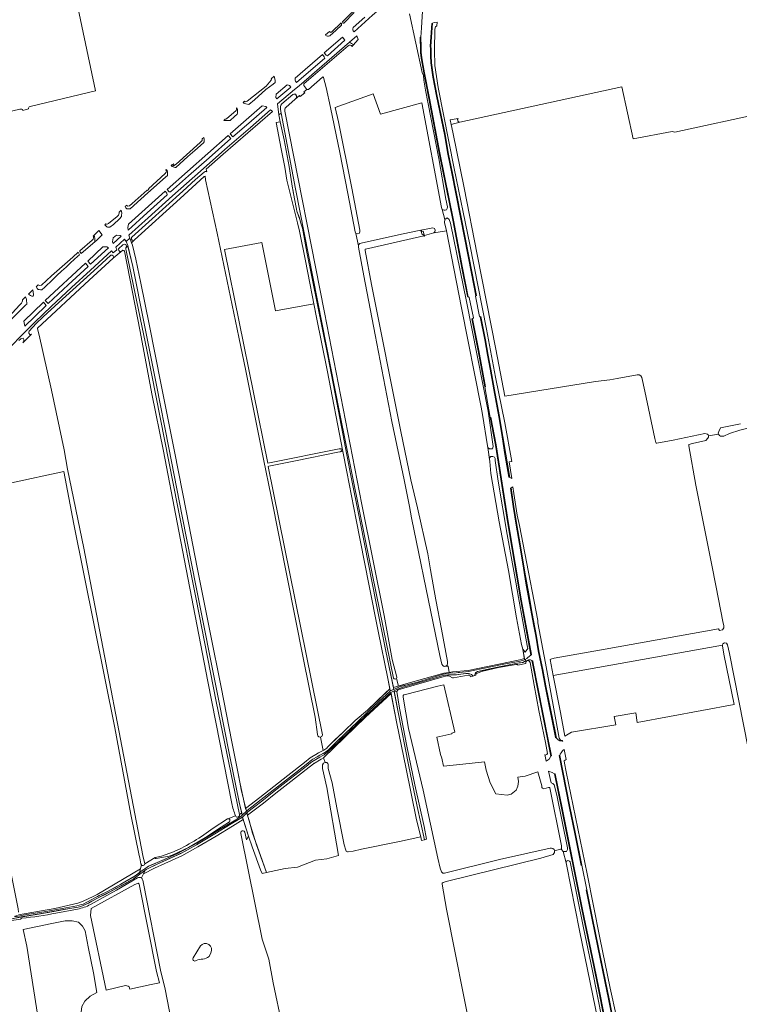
# Model space of a CAD drawing. Header units: metres. Extents: x 209813 to 223847, y 571801 to 587119.
# Tile 204 of 256: x 218096 to 218519, y 575267 to 575846. Entities that reach past the tile are written whole.
import ezdxf

# ---------------------------------------------------------------- set-up
doc = ezdxf.new("R2010")
doc.units = ezdxf.units.M
for name, color, linetype, lineweight in [('B-RO-GR-BEPLANTING_CULTUUR_HEESTERS-GV', 8, 'Continuous', 0), ('B-RO-GR-BOUWLAND-GV', 8, 'Continuous', 0), ('B-RO-GR-FRUITTEELT-GV', 8, 'Continuous', 0), ('B-RO-GR-GRAS-GV', 8, 'Continuous', 0), ('B-RO-GR-GROENVOORZIENING-GV', 8, 'Continuous', 0), ('B-RO-KW-KUNSTWERK_STUW-GV', 8, 'Continuous', 0), ('B-RO-OG-WEG-GV', 8, 'Continuous', 0), ('B-RO-VH-ONVERHARD-GV', 8, 'Continuous', 0), ('B-RO-VH-VERHARDING_GRASBETONSTEEN-GV', 8, 'Continuous', 0), ('B-RO-VH-VERHARDING_HALFVERHARDING-GV', 8, 'Continuous', 0), ('B-RO-VH-VERHARDING_PUIN-GV', 8, 'Continuous', 0), ('B-RO-VH-VERHARDING_STRAATBAKSTEEN-GV', 8, 'Continuous', 0)]:
    doc.layers.add(name, color=color, linetype=linetype, lineweight=lineweight)

msp = doc.modelspace()

# ---------------------------------------------------------------- linework, layer by layer
at = {"layer": 'B-RO-GR-BEPLANTING_CULTUUR_HEESTERS-GV', "flags": 128}
for points in [[(218297.229, 575855.291), (218285.937, 575844.408), (218286.15, 575843.971), (218285.973, 575843.884), (218286.24, 575843.61), (218286.72, 575843.5), (218292.96, 575849.79)], [(218299.072, 575847.101), (218292.223, 575840.998), (218292.076, 575840.313), (218292.044, 575839.674), (218292.326, 575838.955), (218292.788, 575838.401), (218303.637, 575848.237), (218307.426, 575851.354)]]:
    msp.add_lwpolyline(points, dxfattribs=at)
at = {"layer": 'B-RO-GR-BOUWLAND-GV', "flags": 128}
for points in [[(218157.026, 575710.146), (218151.288, 575705.531), (218137.281, 575692.544), (218106.854, 575664.387), (218106.874, 575663.932), (218107.91, 575660.222), (218115.122, 575627.79), (218122.501, 575592.825), (218124.496, 575581.48), (218134.075, 575535), (218168.81, 575354.306), (218169.828, 575349.492), (218175.96, 575353.119), (218179.638, 575353.92), (218186.775, 575356.537)], [(218221.029, 575384.938), (218206.861, 575456.72), (218188.936, 575550.111), (218180.782, 575592.058), (218174.103, 575625.748), (218167.156, 575662.333), (218157.891, 575709.621)], [(218210.08, 575370.391), (218218.449, 575375.891)]]:
    msp.add_lwpolyline(points, dxfattribs=at)
at = {"layer": 'B-RO-GR-BOUWLAND-GV'}
for points in [[(218157.891, 575709.621, 0.3460889), (218157.026, 575710.146)], [(218223.203, 575377.767, -0.0456223), (218221.029, 575384.938)], [(218218.449, 575375.891, -0.0626814), (218218.686, 575375.985)], [(218186.775, 575356.537, 0.0512445), (218210.08, 575370.391)]]:
    msp.add_lwpolyline(points, format="xyb", dxfattribs=at)
at = {"layer": 'B-RO-GR-FRUITTEELT-GV', "flags": 128}
msp.add_lwpolyline([(218241.46, 575344.435), (218252.271, 575346.698), (218259.547, 575347.492), (218270.131, 575351.593), (218276.745, 575352.387), (218283.579, 575354.339), (218276.861, 575394.376), (218274.304, 575405.483), (218274.184, 575407.595), (218274.781, 575408.566), (218275.754, 575409.089), (218274.789, 575411.725), (218269.45, 575408.593), (218268.898, 575408.251), (218267.242, 575406.916), (218266.464, 575406.353), (218253.944, 575396.498), (218246.847, 575390.991), (218239.554, 575385.188), (218230.176, 575378.03), (218231.94, 575372.09), (218235.48, 575360.7), (218239.66, 575349.22)], close=True, dxfattribs=at)
for points in [[(218228.562, 575368.131), (218229.616, 575363.569), (218230.897, 575365.704), (218227.706, 575375.507), (218221.464, 575371.699), (218211.893, 575365.77), (218201.038, 575359.41), (218191.711, 575354.218), (218181.603, 575349.627), (218175.574, 575346.925), (218169.069, 575343.625), (218167.845, 575341.174)], [(218269.853, 575148.232), (218269.537, 575150.528), (218261.324, 575194.839), (218257.126, 575219.107), (218252.736, 575244.984), (218250.487, 575254.509), (218245.35, 575279.623), (218242.838, 575293.39), (218238.752, 575305.274), (218226.357, 575367.312)], [(218168.755, 575339.886), (218169.149, 575338), (218179.163, 575286.934), (218181.75, 575275.924), (218186.606, 575251.604), (218194.507, 575210.898), (218199.141, 575183.363), (218199.824, 575179.791), (218202.538, 575166.528), (218203.414, 575161.566), (218208.59, 575137.087), (218208.901, 575134.919)], [(218198.233, 575294.155), (218202.505, 575301.242)], [(218208.673, 575297.177), (218207.597, 575295.048)]]:
    msp.add_lwpolyline(points, dxfattribs=at)
at = {"layer": 'B-RO-GR-FRUITTEELT-GV'}
for points in [[(218226.357, 575367.312, -1.021591), (218228.562, 575368.131)], [(218167.845, 575341.174, -0.1825333), (218168.755, 575339.886)], [(218202.505, 575301.242, -0.9274989), (218208.673, 575297.177)], [(218200.103, 575292.725, -0.884638), (218198.233, 575294.155)], [(218203.944, 575293.507, 0.0361778), (218200.103, 575292.725)], [(218207.597, 575295.048, -0.1315586), (218203.944, 575293.507)]]:
    msp.add_lwpolyline(points, format="xyb", dxfattribs=at)
at = {"layer": 'B-RO-GR-GRAS-GV', "flags": 128}
for points in [[(218098.233, 575792.13), (218101.572, 575793.116), (218101.59, 575793.598), (218101.671, 575793.922), (218101.996, 575794.297), (218102.592, 575794.515), (218140.996, 575803.761), (218106.691, 575966.173)], [(218346.77, 575465.746), (218345.763, 575465.519), (218344.971, 575466.023), (218344.453, 575466.886), (218343.15, 575471.962), (218339.231, 575490.91), (218326.655, 575552.791), (218325.475, 575559.553), (218322.264, 575575.132), (218315.038, 575609.517), (218305.28, 575660.301), (218298.487, 575694.971), (218295.412, 575711.829), (218295.334, 575712.785), (218293.942, 575719.876), (218293.491, 575720.828), (218289.23, 575743.394), (218284.539, 575767.613), (218279.004, 575793.918), (218276.392, 575805.673), (218274.857, 575811.64), (218274.557, 575811.952), (218274.189, 575811.842), (218265.953, 575804.539), (218264.98, 575804.486), (218263.371, 575803.159), (218263.832, 575802.545), (218261.188, 575800.411), (218260.727, 575800.979), (218258.285, 575798.903), (218252.745, 575793.993)], [(218295.334, 575712.785), (218295.717, 575713.387), (218296.227, 575713.964), (218297.698, 575714.408), (218302.221, 575715.398), (218319, 575719.161), (218329.203, 575721.289), (218338.131, 575723.08), (218339.053, 575723.184), (218340.13, 575722.835), (218340.511, 575721.861), (218340.314, 575721.007), (218339.589, 575720.233), (218347.045, 575721.537), (218346.006, 575726.416), (218346.098, 575728.154), (218344.666, 575733.981), (218344.233, 575735.188), (218332.677, 575796.711), (218308.41, 575789.995), (218303.987, 575801.971), (218281.744, 575794.076), (218283.661, 575785.484), (218291.424, 575746.512), (218296.159, 575721.838), (218296.269, 575721.018), (218296.083, 575720.096), (218295.045, 575719.681), (218293.942, 575719.876)], [(218533.496, 575790.862), (218481.296, 575779.468), (218479.788, 575779.865), (218456.769, 575775.579), (218450.076, 575806.116), (218354.965, 575785.282)], [(218083.136, 575789.831), (218096.542, 575793.059), (218097.314, 575793.081), (218097.672, 575792.956), (218097.966, 575792.755), (218098.233, 575792.13)], [(218252.215, 575791.892), (218275.366, 575673.504), (218297.326, 575560.659), (218310.472, 575495.497), (218315.186, 575469.643), (218317.889, 575459.236)], [(218353.972, 575787.524), (218349.253, 575786.705), (218349.815, 575784.079), (218354.965, 575785.282)], [(218349.815, 575784.079), (218350.795, 575779.493), (218357.521, 575746.777), (218365.17, 575707.515), (218376.111, 575651.901), (218381.334, 575624.242), (218434.603, 575632.95), (218443.17, 575633.923), (218447.363, 575634.655), (218459.159, 575636.931), (218460.323, 575636.949), (218461.386, 575636.301), (218461.861, 575635.372), (218463.674, 575627.183), (218469.58, 575599.456), (218470.19, 575597.076), (218470.372, 575596.671), (218470.73, 575596.695), (218480.384, 575598.527), (218498.919, 575602.346), (218500.439, 575601.992), (218500.902, 575601.529), (218501.067, 575600.934), (218506.987, 575602.025), (218506.822, 575602.555), (218507.119, 575603.481), (218508.085, 575605.703), (218519.872, 575608.084)], [(218273.089, 575423.977), (218272.888, 575423.872), (218272.097, 575424.205), (218271.554, 575424.748), (218271.373, 575425.442), (218270.034, 575435.608), (218262.958, 575470.581), (218244.192, 575565.449), (218239.576, 575587.228), (218229.174, 575639.199), (218225.12, 575658.977), (218212.383, 575720.195), (218205.452, 575751.496), (218205.341, 575753.664), (218204.843, 575753.364), (218190.668, 575740.598), (218163.895, 575716.227), (218162.091, 575714.538), (218162.64, 575713.05), (218164.55, 575704.83), (218167.6, 575690.77), (218172.41, 575666.68), (218179.51, 575630.93), (218187.29, 575591.87), (218194.28, 575555.94), (218200.73, 575523.6), (218208.27, 575485.52), (218214.72, 575453.39), (218221.03, 575421.16), (218223.67, 575407.49), (218225.84, 575396.45), (218229.094, 575382.076), (218237.37, 575388.385), (218253.951, 575401.358), (218263.742, 575409.111), (218267.117, 575411.834), (218267.92, 575412.369), (218270.444, 575413.712), (218271.919, 575414.681), (218274.277, 575415.846), (218274.647, 575416.06)], [(218339.589, 575720.233), (218334.175, 575718.738), (218334.257, 575718.426), (218333.848, 575718.318), (218333.767, 575718.626), (218331.264, 575717.935), (218299.633, 575710.821), (218299.259, 575710.678), (218299.255, 575709.996), (218303.094, 575689.875), (218320.318, 575603.604), (218326.186, 575575.254), (218330.128, 575558.689), (218336.18, 575531.673), (218337.648, 575522.22), (218340.831, 575504.558), (218344.135, 575487.349), (218347.672, 575468.418), (218347.726, 575467.307), (218347.428, 575466.34), (218346.77, 575465.746), (218348.14, 575465.67), (218348.67, 575461.97), (218350.653, 575462.301), (218359.783, 575463.167), (218390.11, 575469.285), (218392.852, 575470.092), (218392.011, 575475.674), (218391.271, 575478.347), (218388.332, 575494.069), (218383.555, 575521.963), (218378.138, 575550.448), (218373.168, 575578.815), (218372.565, 575585.905), (218371.497, 575594.074), (218371.216, 575595.056), (218368.332, 575613.489), (218367.435, 575617.865), (218355.844, 575676.279), (218347.045, 575721.537)], [(218565.02, 575616.85), (218565.175, 575615.535), (218563.822, 575614.998), (218540.186, 575609.439), (218525.019, 575605.789), (218519.374, 575604.34), (218513.405, 575602.352), (218510.075, 575600.775), (218508.145, 575600.802), (218507.45, 575601.232), (218506.987, 575602.025)], [(218501.067, 575600.934), (218501.001, 575600.306), (218500.703, 575599.677), (218499.386, 575598.262), (218491.714, 575596.519), (218489.581, 575595.863), (218489.458, 575595.22), (218493.619, 575572.065), (218502.76, 575526.059), (218505.629, 575512.029), (218509.556, 575491.823), (218509.988, 575489.391), (218510.019, 575488.221), (218509.362, 575487.094), (218507.416, 575486.579), (218506.934, 575487.604), (218440.274, 575475.695), (218410.406, 575470.263), (218408.496, 575469.847), (218407.996, 575469.633), (218409.826, 575460.17)], [(218284.69, 575591.62), (218283.233, 575591.432), (218258.397, 575586.349), (218242.653, 575583.285), (218242.366, 575583.096), (218274.28, 575425.246), (218273.866, 575424.381), (218273.089, 575423.977), (218274.647, 575416.06), (218275.146, 575416.347), (218276.773, 575417.522), (218277.175, 575417.977), (218281.494, 575422.326), (218286.535, 575427.106), (218293.52, 575433.791), (218300.809, 575439.749), (218311.225, 575449.991), (218313.649, 575452.208), (218313.863, 575452.471), (218312.7, 575458.45), (218307.02, 575486.16), (218301.54, 575513.88), (218294.13, 575551.62), (218288.55, 575579.94), (218286.23, 575591.86)], [(218095.644, 575319.572), (218117.044, 575323.252), (218130.446, 575326.446), (218133.665, 575327.6), (218139.611, 575330.264), (218141.837, 575331.461), (218167.367, 575346.598), (218167.891, 575348.84), (218167.641, 575349.414), (218166.962, 575352.935), (218166.499, 575354.426), (218161.593, 575378.406), (218152.349, 575429.32), (218128.271, 575549.128), (218122.33, 575579.995), (218091.513, 575573.494), (218053.413, 575569.393), (218049.709, 575565.292), (218047.524, 575563.867), (218059.347, 575503.35), (218082.842, 575385.518), (218095.428, 575322.988), (218095.69, 575321.006)], [(218409.826, 575460.17), (218509.294, 575478.067), (218509.425, 575478.802), (218510.469, 575479.301), (218511.577, 575479.216), (218512.28, 575478.292), (218513.477, 575473.033), (218532.623, 575375.743), (218570.239, 575191.644), (218582.383, 575132.398), (218596.138, 575063.095), (218605.67, 575011.891), (218635.992, 574855.345), (218636.857, 574850.421), (218637.013, 574850.265), (218637.659, 574850.265), (218654.109, 574852.538), (218681.01, 574856.546), (218707.731, 574860.136), (218709.091, 574860.227), (218710.515, 574859.633), (218710.865, 574859.102)], [(218409.826, 575460.17), (218414.04, 575438.377), (218416.614, 575424.461), (218420.578, 575426.935), (218446.526, 575431.178), (218445.721, 575436.102), (218458.279, 575438.155), (218459.209, 575432.467), (218516.131, 575443.164), (218510.088, 575472.716), (218509.227, 575477.69), (218509.294, 575478.067)], [(218317.812, 575458.501), (218318.879, 575453.911), (218323.322, 575455.231), (218345.594, 575461.458), (218348.67, 575461.97)], [(218410.553, 575357.191), (218410.648, 575356.956), (218410.501, 575356.21), (218409.821, 575354.948), (218402.531, 575352.853), (218346.961, 575339.161), (218345.087, 575338.564), (218344.612, 575338.174), (218344.52, 575337.496), (218347.052, 575322.898), (218362.121, 575246.793), (218377.845, 575166.326), (218378.979, 575158.468)], [(218378.979, 575158.468), (218379.947, 575157.627), (218382.807, 575158.003), (218447.556, 575169.96), (218451.952, 575171.489), (218452.961, 575172.417), (218453.03, 575173.103), (218452.674, 575175.489), (218445.088, 575212.351), (218436.269, 575256.742), (218425.168, 575310.291), (218417.55, 575349.039), (218417.371, 575350.173), (218415.703, 575356.792), (218414.758, 575357.926), (218414.716, 575358.158)], [(218165.654, 575337.985), (218163.923, 575337.328), (218138.393, 575323.211), (218137.967, 575319.164), (218147.195, 575275.258), (218158.516, 575277.927), (218160.106, 575277.593), (218160.768, 575277.13), (218161.052, 575275.912), (218173.621, 575278.578)], [(218173.621, 575278.578), (218178.457, 575279.518), (218176.713, 575286.169), (218166.622, 575337.515)]]:
    msp.add_lwpolyline(points, dxfattribs=at)
at = {"layer": 'B-RO-GR-GRAS-GV'}
for points in [[(218252.745, 575793.993, 0.2506924), (218252.231, 575791.824)], [(218354.965, 575785.282, -0.6525466), (218353.972, 575787.524)], [(218317.889, 575459.236, -0.1972521), (218317.812, 575458.501)], [(218166.622, 575337.515, 0.4248772), (218165.683, 575337.997)]]:
    msp.add_lwpolyline(points, format="xyb", dxfattribs=at)
at = {"layer": 'B-RO-GR-GRAS-GV', "flags": 128}
for points in [[(218269.239, 575678.61), (218246.749, 575674.477), (218238.643, 575714.625), (218216.645, 575710.571), (218216.847, 575709.639), (218242.191, 575584.971), (218243.132, 575585.12), (218283.993, 575593.434), (218284.948, 575593.383), (218285.308, 575593.106), (218285.358, 575592.495), (218285.198, 575591.999), (218284.69, 575591.62), (218286.23, 575591.86), (218276.92, 575639.71), (218270.84, 575670.59)], [(218350.261, 575425.925), (218350.19, 575426.376), (218351.96, 575426.895), (218345.626, 575454.775), (218342.056, 575453.93), (218323.005, 575449.077), (218321.978, 575448.764), (218321.6, 575448.386), (218321.677, 575447.357), (218324.895, 575429.074), (218333.466, 575392.775), (218341.955, 575352.883), (218343.367, 575346.963), (218344.102, 575344.806), (218345.035, 575343.947), (218345.948, 575343.984), (218378.333, 575351.948), (218408.125, 575358.65), (218408.9, 575358.697), (218409.654, 575358.536), (218410.298, 575357.827), (218410.553, 575357.191), (218414.17, 575358.17), (218414.43, 575358.12), (218414.716, 575358.158), (218414.589, 575358.858), (218414.723, 575360.077), (218407.862, 575394.214), (218407.619, 575394.288), (218407.139, 575394.297), (218404.398, 575393.498), (218403.615, 575393.887), (218403.209, 575394.436), (218403.082, 575395.247), (218400.846, 575403.55), (218393.426, 575400.928), (218388.974, 575400.405), (218389.398, 575397.884), (218389.1, 575395.052), (218388.14, 575392.757), (218385.071, 575390.357), (218382.669, 575389.86), (218376.187, 575390.654), (218372.747, 575397.004), (218370.376, 575404.533), (218369.391, 575409.465), (218356.699, 575407.985), (218345.374, 575406.794), (218344.332, 575411.567), (218343.603, 575413.676), (218341.441, 575423.935)], [(218275.754, 575409.089), (218276.836, 575409.089), (218277.322, 575408.394), (218277.51, 575407.924), (218277.588, 575405.543), (218280.038, 575397.179), (218282.675, 575382.45), (218287.083, 575360.698), (218287.941, 575357.443), (218288.24, 575356.944), (218288.544, 575356.671), (218288.997, 575356.541), (218289.442, 575356.529), (218292.218, 575356.904), (218297.257, 575358.023), (218319.571, 575362.632), (218331.952, 575365.295), (218329.47, 575375.41), (218323.17, 575406.23), (218318.03, 575432.03), (218314.608, 575449.538), (218299.595, 575435.706), (218274.95, 575411.81), (218274.789, 575411.725)], [(218141.308, 575212.98), (218138.995, 575222.019), (218133.514, 575256.628), (218132.47, 575262.366), (218132.861, 575265.626), (218134.557, 575268.756), (218137.817, 575271.625), (218141.729, 575273.842), (218139.773, 575285.448), (218136.513, 575300.706), (218134.818, 575310.095), (218133.332, 575312.761), (218130.951, 575315.275), (218127.224, 575315.927), (218123.162, 575315.996), (218115.208, 575314.481), (218098.407, 575310.909), (218100.583, 575301.186), (218107.266, 575258.605), (218120.021, 575207.12), (218135.295, 575210.894), (218138.001, 575211.412), (218138.16, 575211.094), (218139.536, 575211.094)]]:
    msp.add_lwpolyline(points, close=True, dxfattribs=at)
at = {"layer": 'B-RO-GR-GROENVOORZIENING-GV', "flags": 128}
for points in [[(218348.732, 575461.534), (218350.71, 575461.65), (218351.73, 575461.62), (218354.05, 575461.87), (218354.73, 575461.87), (218360.01, 575462.6), (218367.49, 575464.1), (218380.71, 575466.83), (218390.35, 575468.65), (218392.39, 575469.12), (218392.97, 575469.31), (218392.852, 575470.092), (218390.11, 575469.285), (218359.783, 575463.167), (218350.653, 575462.301), (218348.67, 575461.97)], [(218394.547, 575468.835), (218394.508, 575469.035), (218393.35, 575468.5), (218393.01, 575468.31), (218391.96, 575467.89), (218391.49, 575467.75), (218390.55, 575467.61), (218389.73, 575467.57), (218377.12, 575465.12), (218366.54, 575462.8), (218365.29, 575462.47), (218364.77, 575462.22), (218364.3, 575461.86), (218364.17, 575461.68), (218363.92, 575461.1), (218363.83, 575460.82), (218363.8, 575460.47), (218363.824, 575460.19), (218364.325, 575460.449), (218364.524, 575461.127), (218365.06, 575461.484), (218368.501, 575462.666), (218377.616, 575464.899), (218386.817, 575466.44), (218387.891, 575466.713), (218388.966, 575466.713), (218389.006, 575466.154), (218393.737, 575467.265), (218393.688, 575467.492), (218393.812, 575468.232), (218394.329, 575468.772)], [(218274.953, 575414.507), (218275.14, 575414.6), (218275.95, 575415.08), (218277.81, 575416.43), (218278.26, 575416.94), (218282.55, 575421.26), (218287.57, 575426.02), (218294.56, 575432.71), (218301.5, 575439.42), (218312.13, 575449.24), (218313.72, 575450.62), (218314.126, 575451.118), (218313.863, 575452.471), (218313.649, 575452.208), (218307.219, 575445.952), (218300.809, 575439.749), (218293.52, 575433.791), (218286.535, 575427.106), (218278.979, 575419.721), (218277.175, 575417.977), (218276.773, 575417.522), (218275.146, 575416.347), (218274.277, 575415.846), (218271.919, 575414.681), (218270.444, 575413.712), (218267.92, 575412.369), (218267.117, 575411.834), (218263.742, 575409.111), (218253.951, 575401.358), (218237.37, 575388.385), (218229.094, 575382.076), (218229.4, 575380.96), (218229.53, 575380.67), (218229.77, 575380.67), (218230, 575380.88), (218238.29, 575387.2), (218254.88, 575400.18), (218264.68, 575407.94), (218268, 575410.62), (218268.69, 575411.08), (218271.21, 575412.42), (218272.67, 575413.38)], [(218314.49, 575450.14), (218304.55, 575441.24), (218295.12, 575432.23), (218289.69, 575427.05), (218284.01, 575421.52), (218277.48, 575415.36), (218276.34, 575414.51), (218276.1, 575414.3), (218275.2, 575413.62), (218274.08, 575413.05), (218268.68, 575409.88), (218268.05, 575409.49), (218266.32, 575408.1), (218265.56, 575407.55), (218253.02, 575397.68), (218245.92, 575392.17), (218238.63, 575386.37), (218230.48, 575380.11), (218230.07, 575379.68), (218230, 575379.48), (218229.99, 575379), (218230.05, 575378.42), (218230.176, 575378.03), (218239.554, 575385.188), (218246.847, 575390.991), (218253.944, 575396.498), (218266.464, 575406.353), (218267.242, 575406.916), (218268.898, 575408.251), (218273.569, 575410.972), (218274.95, 575411.81), (218299.595, 575435.706), (218314.608, 575449.538)], [(218318.067, 575451.059), (218316.474, 575450.488), (218318.75, 575438.63), (218324.76, 575407.59), (218329.86, 575383.1), (218334.263, 575363.66), (218335.431, 575363.92), (218334.017, 575371.489), (218328.578, 575395.918), (218323.884, 575418.683), (218319.489, 575441.008), (218317.893, 575450.773)], [(218227.24, 575376.99), (218220.7, 575372.99), (218211.11, 575367.05), (218200.29, 575360.71), (218191.04, 575355.56), (218181, 575351), (218174.91, 575348.27), (218170.76, 575346.11), (218170.099, 575345.687), (218169.069, 575343.625), (218175.574, 575346.925), (218181.603, 575349.627), (218191.711, 575354.218), (218201.038, 575359.41), (218211.893, 575365.77), (218221.464, 575371.699), (218227.706, 575375.507)]]:
    msp.add_lwpolyline(points, close=True, dxfattribs=at)
for points in [[(218166.842, 575344.355), (218167.71, 575345.15), (218169.24, 575346.17), (218169.83, 575346.62), (218171.29, 575347.58), (218172.1, 575348.02), (218182.14, 575352.44), (218186.99, 575354.66), (218188.69, 575355.35), (218196.17, 575359.31), (218205.43, 575364.61), (218212.82, 575369.02), (218223.3, 575375.39), (218226.31, 575377.37), (218227.09, 575378.17), (218226.798, 575379.441), (218225.501, 575378.476)], [(218219.577, 575374.251), (218214.748, 575370.966), (218205.592, 575365.056), (218195.538, 575359.103), (218186.013, 575354.605), (218184.255, 575354.084), (218176.522, 575352.574), (218176.069, 575352.601), (218175.999, 575352.767), (218175.96, 575353.119), (218169.828, 575349.492), (218169.658, 575348.954), (218168.891, 575348.525), (218168.118, 575348.512), (218167.891, 575348.84), (218166.842, 575344.355)], [(218223.203, 575377.767), (218218.686, 575375.985)], [(218170.099, 575345.687), (218169.09, 575345.04), (218166.17, 575342.77), (218162.98, 575340.55), (218158.88, 575338.19), (218152.25, 575334.59), (218146.89, 575331.68), (218142.82, 575329.66), (218138.78, 575327.46), (218136.86, 575326.31), (218133.26, 575324.81), (218132.37, 575324.5), (218130.82, 575324.07), (218124.71, 575322.99), (218116.45, 575321.53), (218106.23, 575319.78), (218092.56, 575317.4), (218091.92, 575317.25), (218091.17, 575316.81), (218091.02, 575316.57), (218091.06, 575316.35), (218091.23, 575316.23), (218091.594, 575316.137), (218097.098, 575316.986)], [(218095.164, 575319.114), (218093.45, 575318.819), (218093.531, 575318.391), (218100.36, 575319.68), (218110.7, 575321.35), (218121.29, 575323.19), (218129.9, 575324.88), (218132.74, 575325.51), (218133.62, 575325.84), (218136.28, 575327.14), (218140.86, 575329.73), (218142.01, 575330.22), (218143.15, 575330.87), (218148.01, 575333.27), (218155.84, 575337.46), (218164.22, 575342.44), (218166.842, 575344.355)], [(218167.367, 575346.598), (218141.837, 575331.461), (218139.611, 575330.264), (218133.665, 575327.6), (218130.446, 575326.446), (218117.044, 575323.252), (218095.644, 575319.572)], [(218167.845, 575341.174), (218169.069, 575343.625)], [(218137.98, 575325.559), (218153.277, 575334.058), (218165.564, 575341.306)], [(218117.64, 575320.58), (218130.274, 575322.916)]]:
    msp.add_lwpolyline(points, dxfattribs=at)
at = {"layer": 'B-RO-GR-GROENVOORZIENING-GV'}
for points in [[(218225.501, 575378.476, -0.8803979), (218223.328, 575377.491)], [(218165.564, 575341.306, -0.275284), (218167.845, 575341.174)], [(218097.664, 575317.56, 0.0287435), (218117.64, 575320.58)], [(218130.274, 575322.916, 0.0759622), (218137.98, 575325.559)], [(218097.098, 575316.986, -0.4315486), (218097.664, 575317.56)]]:
    msp.add_lwpolyline(points, format="xyb", dxfattribs=at)
msp.add_arc((218218.931, 575375.015), 1.001, 310.197813, 104.095814, dxfattribs=at)
at = {"layer": 'B-RO-KW-KUNSTWERK_STUW-GV', "flags": 128}
msp.add_lwpolyline([(218332.757, 575719.332), (218332.815, 575719.109), (218333.587, 575719.311), (218333.848, 575718.318), (218334.257, 575718.426), (218333.496, 575721.333), (218332.712, 575721.127), (218332.528, 575721.827), (218332.13, 575721.723)], close=True, dxfattribs=at)
at = {"layer": 'B-RO-OG-WEG-GV', "flags": 128}
for points in [[(218392.011, 575475.674), (218392.97, 575469.31), (218394.348, 575470.205), (218394.968, 575470.789), (218396.741, 575472.187), (218390.756, 575504), (218383.145, 575549.346), (218375.856, 575595.613), (218372.856, 575611.869), (218369.716, 575629.779), (218365.797, 575651.035), (218362.101, 575669.746), (218362.493, 575669.824), (218362.911, 575670.421), (218360.503, 575682.299), (218359.476, 575683.03), (218356.217, 575699.624), (218350.788, 575727.732), (218342.737, 575767.223), (218336.703, 575799.331), (218333.726, 575814.313), (218332.751, 575819.77), (218332.269, 575823.063), (218331.928, 575826.38), (218331.759, 575829.711), (218331.674, 575835.246), (218332.074, 575835.253), (218332.459, 575840.736), (218333.224, 575853.854)], [(218325.292, 575849.019), (218332.743, 575814.558), (218333.61, 575812.842), (218333.749, 575809.982), (218334.795, 575804.084), (218342.564, 575763.934), (218346.684, 575740.183), (218347.64, 575735.638), (218347.597, 575734.615), (218347.062, 575733.787), (218346.253, 575733.594), (218345.722, 575733.594), (218344.666, 575733.981), (218346.098, 575728.154), (218347.544, 575729.074), (218348.765, 575728.097), (218349.398, 575725.97), (218358.815, 575679.891), (218371.542, 575615.535), (218374.48, 575594.748), (218374.112, 575593.349), (218372.388, 575593.349), (218371.497, 575594.074), (218372.404, 575587.171), (218372.448, 575587.783), (218372.659, 575588.196), (218373.175, 575588.811), (218374.416, 575588.861), (218375.242, 575588.448), (218375.626, 575587.624), (218375.683, 575586.536), (218377.574, 575574.417), (218382.696, 575542.987), (218387.828, 575515.066), (218389.405, 575505.935), (218394.613, 575477.846), (218394.863, 575476.097), (218393.309, 575473.943), (218392.011, 575475.674)], [(218291.792, 575829.912), (218292.339, 575830.546), (218292.025, 575831.121), (218291.381, 575831.68), (218290.163, 575832.351), (218260.648, 575806.783), (218257.862, 575804.512), (218247.907, 575796.047), (218248.545, 575789.749), (218250.044, 575790.679), (218249.625, 575792.883), (218249.56, 575793.563), (218249.681, 575794.461), (218249.874, 575795.348), (218250.339, 575796.094), (218256.788, 575801.702), (218257.509, 575801.869), (218258.326, 575801.746), (218259.043, 575800.851), (218259.043, 575800.198), (218258.878, 575799.455), (218260.727, 575800.979), (218261.188, 575800.411), (218263.832, 575802.545), (218263.371, 575803.159), (218264.98, 575804.486), (218263.22, 575806.924), (218263.392, 575807.86), (218289.376, 575830.319)], [(218248.545, 575789.749), (218249.47, 575785.644), (218251.768, 575774.893), (218254.71, 575759.292), (218256.69, 575746.59), (218256.75, 575745.86), (218257.9, 575740.27), (218258.97, 575734.23), (218259.26, 575733.14), (218261.14, 575727.63), (218261.36, 575726.68), (218262.49, 575723), (218265.12, 575708.91), (218277.36, 575648), (218283.73, 575615.56), (218290.33, 575580.7), (218296.68, 575549.41), (218305.76, 575502.61), (218311.53, 575474.52), (218316.054, 575453.071)], [(218316.064, 575458.576), (218299.568, 575539.343), (218284.324, 575614.998), (218258.507, 575746.163), (218250.044, 575790.679)], [(218159.904, 575712.565), (218159.85, 575712.79), (218158.835, 575715.318), (218157.965, 575716.594), (218152.813, 575711.876), (218153.469, 575710.293), (218151.316, 575708.618), (218150.363, 575709.695), (218138.033, 575698.438), (218126.836, 575688.183), (218114.924, 575676.953), (218105.365, 575667.857), (218097.774, 575660.395), (218091.059, 575653.371)], [(218095.857, 575657.11), (218096.89, 575657.894), (218097.122, 575658.099), (218097.513, 575658.267), (218098.342, 575658.402), (218098.813, 575657.676), (218098.892, 575657.325), (218098.901, 575656.905), (218098.859, 575656.633), (218098.605, 575656.189), (218098.208, 575655.724), (218103.24, 575660.696), (218102.349, 575660.665), (218101.834, 575661.332), (218101.834, 575661.939), (218102.002, 575662.477), (218106.141, 575667.122), (218110.081, 575670.878), (218119.449, 575679.406), (218142.065, 575699.919), (218149.973, 575707.277), (218150.786, 575707.277), (218151.273, 575706.752), (218151.552, 575706.113), (218151.288, 575705.531), (218156.042, 575709.391), (218155.165, 575709.391), (218154.658, 575709.898), (218154.419, 575710.889), (218156.93, 575713.359), (218157.694, 575713.635), (218158.718, 575713.498), (218159.042, 575712.573), (218158.782, 575711.575)], [(218158.948, 575709.984), (218171.318, 575650.607), (218189.307, 575559.154), (218200.124, 575504.972), (218211.764, 575444.961), (218225.501, 575378.476), (218226.798, 575379.441), (218225.34, 575385.8), (218219.92, 575412.6), (218213.07, 575447.22), (218199.98, 575511.99), (218191.79, 575553.82), (218184.02, 575594.03), (218176.77, 575630.88), (218169.58, 575666.95), (218162.82, 575700.51), (218159.904, 575712.565), (218158.782, 575711.575)], [(218318.879, 575453.911), (218317.812, 575458.501)], [(218446.923, 575259.551), (218443.306, 575276.499), (218437.256, 575305.991), (218429.77, 575343.705), (218417.421, 575403.582), (218416.434, 575408.594), (218416.308, 575410.041), (218417.404, 575410.771), (218416.294, 575416.657), (218415.861, 575416.448), (218415.202, 575415.891), (218414.431, 575414.744), (218413.954, 575413.891), (218413.8, 575413.251), (218419.642, 575383.189), (218422.932, 575367.21), (218426.712, 575348.648), (218429.542, 575334.208), (218432.892, 575317.54), (218436.422, 575300.311), (218440.602, 575280.47), (218442.632, 575270.088), (218444.233, 575262.107)], [(218439.388, 575260.592), (218436.468, 575275.521), (218433.448, 575289.919), (218426.708, 575322.64), (218414.798, 575381.311), (218410.598, 575402.293), (218409.244, 575403.18), (218407.071, 575403.891), (218408.645, 575397.016), (218409.683, 575396.733), (218410.459, 575395.885), (218411.872, 575389.761), (218418.201, 575358.949), (218418.199, 575357.879), (218417.661, 575356.781), (218415.703, 575356.792), (218417.371, 575350.173), (218417.49, 575350.769), (218417.973, 575351.169), (218418.425, 575351.365), (218419.011, 575351.319), (218419.426, 575351.085), (218419.812, 575350.578), (218427.582, 575311.823), (218432.966, 575286.535), (218444.421, 575228.081)]]:
    msp.add_lwpolyline(points, dxfattribs=at)
for points in [[(218285.3, 575843.555), (218285.179, 575843.676), (218279.722, 575838.416), (218279.108, 575838.093), (218278.35, 575838.574), (218276.057, 575836.719), (218276.14, 575836.385), (218276.605, 575836.083), (218277.21, 575835.967), (218277.838, 575835.99), (218278.666, 575836.136), (218282.29, 575839.35), (218285.469, 575842.328), (218285.53, 575843.26)], [(218384.252, 575576.452), (218385.465, 575575.906), (218384.011, 575585.647), (218385.443, 575585.846), (218381.426, 575608.723), (218375.882, 575635.488), (218370.603, 575663.789), (218360.774, 575713.484), (218351.681, 575758.155), (218342.183, 575805.766), (218340.321, 575818.579), (218340.025, 575827.761), (218340.196, 575839.95), (218340.704, 575841.346), (218341.445, 575841.916), (218341.648, 575844.08), (218339.916, 575844.004), (218338.935, 575843.595), (218337.891, 575829.954), (218338.027, 575828.496), (218338.116, 575824.323), (218338.39, 575820.19), (218338.884, 575816.075), (218339.543, 575811.967), (218341.697, 575800.633), (218346.253, 575778.226), (218348.363, 575766.594), (218350.552, 575755.297), (218352.742, 575744.378), (218355.852, 575728.477), (218362.182, 575696.578), (218364.798, 575683.565), (218364.163, 575683.029), (218366.463, 575671.161), (218366.82, 575671), (218367.212, 575671.079), (218369.943, 575657.484), (218371.543, 575648.503), (218373.153, 575640.244), (218375.353, 575628.062), (218378.294, 575612.32), (218380.285, 575600.564), (218381.885, 575590.192)], [(218275.336, 575826.055), (218276.521, 575824.664), (218277.19, 575824.434), (218287.481, 575833.581), (218285.965, 575835.38)], [(218258.2, 575811.15), (218258.176, 575810.103), (218258.325, 575809.461), (218259.016, 575808.671), (218275.556, 575823.003), (218275.295, 575823.809), (218274.228, 575825.057)], [(218245.958, 575812.372), (218244.172, 575810.928), (218244.252, 575810.587), (218244.095, 575809.982), (218241.123, 575806.602), (218230.061, 575797.632), (218228.811, 575797.232), (218228.385, 575797.658), (218227.574, 575796.965), (218228.092, 575796.587), (218228.703, 575796.281), (218229.314, 575796.082), (218231.038, 575795.822), (218234.32, 575798.5), (218241.08, 575804.47), (218245.25, 575807.67), (218246.426, 575808.701), (218246.474, 575809.856)], [(218253.593, 575807.228), (218247.141, 575801.838), (218246.949, 575799.883), (218247.402, 575799.009), (218255.618, 575805.998), (218254.943, 575806.826), (218254.246, 575807.116)], [(218238.909, 575794.945), (218220.113, 575778.498), (218221.627, 575776.688), (218231.055, 575784.866), (218241.542, 575794.078), (218240.903, 575794.564)], [(218162.091, 575714.538), (218163.272, 575715.644), (218162.41, 575716.036), (218162.141, 575716.689), (218162.071, 575717.086), (218162.125, 575717.522), (218162.347, 575717.81), (218192.184, 575744.734), (218199.738, 575751.638), (218204.796, 575756.001), (218205.374, 575756.384), (218206.117, 575756.364), (218206.284, 575756.172), (218205.962, 575757.648), (218215.94, 575766.643), (218244.861, 575791.684), (218244.586, 575792.112), (218243.742, 575792.585), (218231.94, 575782.313), (218216.974, 575769.322), (218202.509, 575756.655), (218186.153, 575742.122), (218171.761, 575729.083), (218160.584, 575718.985)], [(218224.13, 575789.988), (218224.295, 575790.628), (218224.361, 575791.506), (218224.361, 575792.317), (218224.282, 575793.074), (218223.927, 575793.842), (218223.706, 575793.653), (218223.784, 575792.926), (218223.493, 575792.278), (218217.783, 575787.281), (218217.098, 575787.085), (218216.352, 575786.398), (218220.078, 575786.398), (218222.58, 575788.65)], [(218182.924, 575745.879), (218184.24, 575744.488), (218184.926, 575744.329), (218195.481, 575753.78), (218207.609, 575764.486), (218220.45, 575775.691), (218218.881, 575777.496)], [(218204.42, 575773.18), (218204.696, 575773.876), (218204.836, 575774.667), (218204.813, 575775.527), (218204.627, 575776.132), (218204.481, 575776.381), (218203.488, 575775.507), (218203.675, 575775.359), (218203.54, 575774.52), (218202.307, 575773.381), (218188.281, 575760.61), (218186.794, 575759.768), (218186.308, 575760.037), (218186.889, 575760.782), (218185.83, 575760.24), (218185.367, 575759.858), (218185.954, 575759.318), (218186.512, 575759.085), (218187.721, 575758.76), (218188.122, 575758.703), (218195.22, 575765.12), (218199.25, 575768.77)], [(218182.52, 575757.513), (218182.287, 575757.321), (218182.607, 575756.681), (218182.491, 575756.071), (218181.905, 575755.263), (218172.099, 575746.223), (218172.327, 575745.978), (218171.538, 575745.24), (218171.305, 575745.489), (218162.416, 575737.616), (218160.878, 575736.259), (218159.983, 575735.911), (218159.368, 575736.39), (218159.269, 575736.587), (218158.388, 575735.797), (218158.791, 575735.054), (218159.373, 575734.496), (218160.094, 575734.357), (218161.364, 575734.357), (218167.63, 575740.02), (218171.74, 575743.76), (218181.95, 575753.04), (218183.115, 575754.1), (218183.187, 575754.527), (218183.213, 575755.338), (218183.174, 575756.175), (218182.948, 575756.866)], [(218160.067, 575721.932), (218171.183, 575732.019), (218183.034, 575742.621), (218182.875, 575743.587), (218181.866, 575744.906), (218160.385, 575725.497), (218159.827, 575723.496)], [(218156.048, 575733.697), (218154.769, 575732.55), (218154.807, 575731.916), (218154.401, 575730.768), (218153.681, 575729.93), (218148.529, 575725.718), (218147.812, 575725.375), (218147.369, 575725.375), (218146.978, 575725.596), (218146.406, 575725.112), (218147.52, 575723.845), (218147.959, 575723.739), (218148.69, 575723.686), (218149.418, 575723.686), (218151.42, 575725.28), (218154.95, 575728.58), (218156.275, 575729.845), (218156.234, 575730.704), (218156.303, 575731.844), (218156.21, 575732.914)], [(218140.487, 575715.016), (218140.523, 575716.974), (218140.298, 575718.223), (218139.838, 575718.843), (218139.528, 575718.583), (218139.752, 575717.976), (218139.715, 575717.423), (218139.548, 575716.676), (218138.921, 575715.969), (218131.659, 575709.74), (218131.737, 575709.371), (218132.42, 575708.206)], [(218151.37, 575714.08), (218156.082, 575718.366), (218155.409, 575718.81), (218153.152, 575719.036), (218151.218, 575717.307), (218150.964, 575714.975)], [(218106.112, 575688.68), (218106.158, 575688.529), (218106.677, 575687.572), (218107.221, 575687.12), (218107.833, 575686.934), (218108.533, 575686.862), (218109.439, 575686.862), (218111.2, 575688.45), (218115.59, 575692.65), (218118.19, 575695.17), (218120.96, 575697.72), (218123.65, 575700.15), (218126.27, 575702.62), (218130.59, 575706.54), (218131.561, 575707.391), (218130.714, 575708.868), (218127.619, 575706.013), (218115.105, 575695.126), (218109.122, 575689.583), (218108.037, 575689.378), (218107.179, 575689.688)], [(218148.513, 575711.444), (218147.537, 575712.061), (218145.313, 575712.035), (218136.352, 575703.701), (218138.069, 575701.864)], [(218135.01, 575702.484), (218111.433, 575680.513), (218113.097, 575678.785), (218124.929, 575689.815), (218136.635, 575700.508)], [(218101.551, 575684.373), (218102.667, 575683.563), (218103.481, 575683.098), (218103.993, 575683.052), (218104.372, 575683.176), (218104.471, 575683.495), (218104.486, 575684.134), (218104.099, 575686.779)], [(218063.721, 575640.774), (218064.593, 575640.101), (218065.007, 575639.945), (218065.327, 575639.914), (218065.56, 575639.92), (218071.92, 575647.56), (218076.21, 575652.82), (218079.19, 575656.22), (218082.51, 575659.92), (218089.49, 575667.37), (218092.97, 575670.97), (218099.99, 575678.05), (218100.54, 575678.495), (218100.412, 575681.167), (218100.273, 575681.656), (218099.743, 575682.626), (218098.068, 575680.868), (218098.096, 575680.448), (218097.817, 575679.759), (218097.344, 575678.905), (218096.302, 575677.735), (218085.676, 575666.298), (218081.299, 575661.549), (218064.759, 575640.898)], [(218099.427, 575665.561), (218105.259, 575671.223), (218111.975, 575677.687), (218110.342, 575679.52), (218098.82, 575668.468)], [(218385.139, 575570.477), (218386.666, 575559.499), (218388.385, 575548.666), (218390.324, 575537.52), (218392.204, 575527.007), (218394.204, 575514.569), (218396.294, 575502.739), (218398.603, 575490.243), (218399.913, 575483.363), (218401.463, 575474.765), (218403.682, 575463.668), (218405.572, 575454.018), (218411.092, 575426.478), (218411.746, 575423.333), (218412.808, 575422.348), (218413.634, 575421.822), (218415.099, 575421.521), (218415.374, 575421.533), (218415.275, 575422.06), (218414.08, 575422.249), (218413.387, 575423.327), (218405.284, 575467.475), (218400.86, 575491.048), (218400.738, 575491.753), (218400.75, 575492.43), (218393.18, 575532.05), (218389.966, 575548.279), (218388.717, 575554.442), (218386.779, 575567.106), (218386.187, 575571.071)], [(218408.469, 575412.857), (218397.667, 575467.204), (218397.306, 575469.077), (218396.44, 575469.46), (218395.66, 575469.46), (218395.27, 575469.35), (218394.81, 575469.18), (218394.508, 575469.035), (218394.547, 575468.835), (218394.84, 575468.921), (218395.476, 575468.774), (218395.88, 575468.421), (218396.214, 575467.792), (218398.657, 575454.502), (218401.352, 575439.542), (218405.321, 575420.811), (218406.552, 575414.406), (218406.031, 575413.7), (218405.024, 575413.44), (218404.861, 575413.655), (218405.702, 575409.87), (218407.388, 575411.008)], [(218316.054, 575453.071), (218316.28, 575452), (218318.73, 575453.16), (218319.9, 575453.61), (218323.79, 575454.61), (218330.01, 575456.32), (218344.54, 575460.72), (218346.92, 575461.4), (218347.4, 575461.49), (218347.94, 575461.5), (218348.22, 575461.53), (218348.56, 575461.52), (218348.732, 575461.534), (218348.67, 575461.97), (218345.594, 575461.458), (218323.322, 575455.231)], [(218316.339, 575451.19), (218316.474, 575450.488), (218318.067, 575451.059), (218318.241, 575451.344), (218318.679, 575451.876), (218319.203, 575452.07), (218319.641, 575452.196), (218320.054, 575452.174), (218320.687, 575452.385), (218344.472, 575459.278), (218347.265, 575459.968), (218348.233, 575459.991), (218348.961, 575459.809), (218350.681, 575458.878), (218351.211, 575458.832), (218359.793, 575460.449), (218360.857, 575460.346), (218361.257, 575459.442), (218362.644, 575459.846), (218362.57, 575460), (218362.28, 575460.34), (218361.73, 575460.72), (218360.9, 575461.14), (218360.02, 575461.3), (218358.4, 575461.28), (218354.27, 575460.76), (218353, 575460.63), (218352.08, 575460.66), (218350.6, 575460.59), (218347.92, 575460.6), (218346.44, 575460.38), (218346.05, 575460.35), (218345.19, 575460.17), (218342.08, 575459.1), (218321.11, 575453.14), (218318.41, 575452.21), (218317.23, 575451.55), (218316.76, 575451.34)]]:
    msp.add_lwpolyline(points, close=True, dxfattribs=at)
at = {"layer": 'B-RO-OG-WEG-GV'}
for points in [[(218289.376, 575830.319, -0.3646243), (218291.792, 575829.912)], [(218158.782, 575711.575, 0.1505873), (218158.948, 575709.984)], [(218317.812, 575458.501, -0.6265568), (218316.064, 575458.576)]]:
    msp.add_lwpolyline(points, format="xyb", dxfattribs=at)
at = {"layer": 'B-RO-VH-ONVERHARD-GV', "flags": 128}
for points in [[(218331.952, 575365.295), (218332.41, 575363.246), (218334.263, 575363.66), (218329.86, 575383.1), (218324.76, 575407.59), (218318.75, 575438.63), (218316.339, 575451.19), (218314.49, 575450.14), (218318.03, 575432.03), (218323.17, 575406.23), (218329.47, 575375.41)], [(218230.897, 575365.704), (218233.03, 575359.56), (218237.84, 575346.06), (218238.736, 575343.865), (218241.46, 575344.435), (218237.86, 575354.4), (218233.22, 575367.42), (218231.17, 575374.97), (218230.05, 575378.42), (218229.99, 575379), (218230, 575379.48), (218230.07, 575379.68), (218227.24, 575376.99)]]:
    msp.add_lwpolyline(points, close=True, dxfattribs=at)
at = {"layer": 'B-RO-VH-VERHARDING_GRASBETONSTEEN-GV', "flags": 128}
for points in [[(218338.525, 575843.424), (218337.489, 575829.952), (218337.627, 575828.475), (218337.716, 575824.306), (218337.992, 575820.153), (218338.488, 575816.019), (218339.149, 575811.898), (218341.304, 575800.557), (218345.86, 575778.15), (218347.97, 575766.52), (218350.16, 575755.22), (218352.35, 575744.3), (218355.46, 575728.4), (218361.79, 575696.5), (218364.448, 575683.269), (218364.798, 575683.565), (218362.182, 575696.578), (218355.852, 575728.477), (218352.742, 575744.378), (218350.552, 575755.297), (218348.363, 575766.594), (218346.253, 575778.226), (218341.697, 575800.633), (218339.543, 575811.967), (218338.884, 575816.075), (218338.39, 575820.19), (218338.116, 575824.323), (218338.027, 575828.496), (218337.891, 575829.954), (218338.935, 575843.595)], [(218332.074, 575835.253), (218331.674, 575835.246), (218331.854, 575827.488), (218332.023, 575825.272), (218332.269, 575823.063), (218332.751, 575819.77), (218333.726, 575814.313), (218336.703, 575799.331), (218342.737, 575767.223), (218350.788, 575727.732), (218356.217, 575699.624), (218359.476, 575683.03), (218359.95, 575682.693), (218356.61, 575699.7), (218351.18, 575727.81), (218343.13, 575767.3), (218337.095, 575799.409), (218334.119, 575814.388), (218333.329, 575818.743), (218332.666, 575823.114), (218332.327, 575826.41), (218332.159, 575829.721)], [(218366.82, 575671), (218369.55, 575657.41), (218371.15, 575648.43), (218372.76, 575640.17), (218374.96, 575627.99), (218377.9, 575612.25), (218379.89, 575600.5), (218381.49, 575590.13), (218383.809, 575576.651), (218384.252, 575576.452), (218381.885, 575590.192), (218380.285, 575600.564), (218378.294, 575612.32), (218375.353, 575628.062), (218373.153, 575640.244), (218371.543, 575648.503), (218369.943, 575657.484), (218367.212, 575671.079)], [(218397.306, 575469.077), (218397.667, 575467.204), (218408.469, 575412.857), (218408.874, 575412.941), (218406.93, 575422.65), (218398.06, 575467.28), (218397.76, 575468.877)]]:
    msp.add_lwpolyline(points, close=True, dxfattribs=at)
for points in [[(218370.11, 575629.85), (218366.19, 575651.11), (218362.493, 575669.824), (218362.101, 575669.746), (218365.797, 575651.035), (218369.716, 575629.779), (218372.856, 575611.869), (218375.856, 575595.613), (218383.145, 575549.346), (218390.756, 575504), (218396.741, 575472.187), (218397.092, 575472.429), (218391.15, 575504.07), (218383.54, 575549.41), (218376.25, 575595.68), (218373.25, 575611.94)], [(218403.682, 575463.668), (218401.463, 575474.765), (218399.913, 575483.363), (218397.443, 575496.693), (218395.404, 575508.139), (218393.175, 575520.893), (218392.204, 575527.007), (218390.324, 575537.52), (218388.385, 575548.666), (218386.666, 575559.499), (218385.139, 575570.477), (218384.765, 575570.266), (218386.27, 575559.44), (218387.99, 575548.6), (218389.93, 575537.45), (218391.81, 575526.94), (218393.81, 575514.5), (218395.9, 575502.67), (218398.21, 575490.17), (218399.52, 575483.29), (218401.07, 575474.69), (218403.29, 575463.59), (218405.18, 575453.94), (218411.209, 575423.831), (218411.746, 575423.333), (218411.092, 575426.478), (218405.572, 575454.018)], [(218444.233, 575262.107), (218442.632, 575270.088), (218440.602, 575280.47), (218436.422, 575300.311), (218432.892, 575317.54), (218429.542, 575334.208), (218426.712, 575348.648), (218422.932, 575367.21), (218419.642, 575383.189), (218413.8, 575413.251), (218413.327, 575413.136), (218419.25, 575383.11), (218422.54, 575367.13), (218426.32, 575348.57)], [(218439.78, 575260.67), (218436.86, 575275.6), (218433.84, 575290), (218427.1, 575322.72), (218415.19, 575381.39), (218410.99, 575402.371), (218410.598, 575402.293), (218414.798, 575381.311), (218426.708, 575322.64), (218433.448, 575289.919), (218436.468, 575275.521), (218439.388, 575260.592)], [(218429.15, 575334.13), (218432.5, 575317.46), (218436.03, 575300.23), (218440.21, 575280.39), (218442.24, 575270.01), (218443.84, 575262.03), (218445.26, 575254.57), (218446.97, 575246.1), (218448.97, 575236.57), (218450.75, 575227.69), (218453.23, 575216.05), (218456.04, 575201.66), (218457.76, 575192.76), (218460.06, 575181.49), (218462.28, 575170.51), (218464.69, 575158.34), (218468.38, 575139.93), (218471.12, 575126.6), (218472.75, 575118.1), (218475.18, 575106.55)]]:
    msp.add_lwpolyline(points, dxfattribs=at)
at = {"layer": 'B-RO-VH-VERHARDING_HALFVERHARDING-GV', "flags": 128}
msp.add_lwpolyline([(218091.92, 575317.25), (218097.1, 575318.28), (218111.59, 575320.73), (218121.03, 575322.4), (218129.43, 575323.89), (218130.82, 575324.07), (218132.37, 575324.5), (218134.09, 575325.13), (218136.86, 575326.31), (218141, 575328.74), (218144.73, 575330.65), (218148.98, 575332.79), (218155.43, 575336.27), (218161.13, 575339.51), (218162.98, 575340.55), (218166.17, 575342.77), (218169.09, 575345.04), (218170.76, 575346.11), (218177.87, 575349.66), (218188.79, 575354.51), (218193.25, 575356.74), (218200.29, 575360.71), (218211.11, 575367.05), (218220.7, 575372.99), (218227.24, 575376.99), (218230.48, 575380.11), (218238.63, 575386.37), (218245.92, 575392.17), (218253.02, 575397.68), (218265.56, 575407.55), (218266.32, 575408.1), (218268.05, 575409.49), (218272.8, 575412.26), (218274.08, 575413.05), (218275.2, 575413.62), (218276.1, 575414.3), (218276.34, 575414.51), (218277.48, 575415.36), (218284.01, 575421.52), (218289.69, 575427.05), (218299.9, 575436.88), (218308.68, 575444.98), (218314.49, 575450.14), (218316.339, 575451.19), (218316.76, 575451.34), (218317.23, 575451.55), (218318.41, 575452.21), (218321.11, 575453.14), (218342.08, 575459.1), (218345.19, 575460.17), (218346.05, 575460.35), (218346.44, 575460.38), (218347.92, 575460.6), (218350.6, 575460.59), (218352.08, 575460.66), (218353, 575460.63), (218356.84, 575461.06), (218358.4, 575461.28), (218360.02, 575461.3), (218360.9, 575461.14), (218361.73, 575460.72), (218362.28, 575460.34), (218362.57, 575460), (218362.644, 575459.846), (218363.824, 575460.19), (218363.8, 575460.47), (218363.83, 575460.82), (218363.92, 575461.1), (218364.17, 575461.68), (218364.3, 575461.86), (218364.77, 575462.22), (218365.29, 575462.47), (218370.63, 575463.78), (218377.12, 575465.12), (218389.73, 575467.57), (218390.55, 575467.61), (218391.49, 575467.75), (218391.96, 575467.89), (218393.01, 575468.31), (218393.35, 575468.5), (218393.685, 575468.65), (218393.494, 575469.662), (218392.97, 575469.31), (218392.39, 575469.12), (218390.35, 575468.65), (218380.71, 575466.83), (218367.49, 575464.1), (218360.01, 575462.6), (218354.73, 575461.87), (218354.05, 575461.87), (218351.73, 575461.62), (218350.71, 575461.65), (218348.56, 575461.52), (218348.22, 575461.53), (218347.94, 575461.5), (218347.4, 575461.49), (218346.92, 575461.4), (218344.54, 575460.72), (218330.01, 575456.32), (218321.15, 575453.92), (218319.9, 575453.61), (218317.37, 575452.53), (218314.12, 575451.11), (218313.72, 575450.62), (218307.53, 575445.13), (218301.5, 575439.42), (218294.56, 575432.71), (218287.57, 575426.02), (218280.04, 575418.66), (218278.26, 575416.94), (218277.81, 575416.43), (218276.26, 575415.29), (218275.14, 575414.6), (218274.84, 575414.45), (218274.64, 575414.37), (218272.67, 575413.38), (218271.21, 575412.42), (218268.69, 575411.08), (218268, 575410.62), (218264.68, 575407.94), (218254.88, 575400.18), (218238.29, 575387.2), (218230, 575380.88), (218226.31, 575377.37), (218223.3, 575375.39), (218212.82, 575369.02), (218200.45, 575361.73), (218192.36, 575357.27), (218188.69, 575355.35), (218185.11, 575353.76), (218174.67, 575349.18), (218172.1, 575348.02), (218171.29, 575347.58), (218169.83, 575346.62), (218169.24, 575346.17), (218167.71, 575345.15), (218166.75, 575344.27), (218162.8, 575341.51), (218152.07, 575335.43), (218145.3, 575331.86), (218143.15, 575330.87), (218142.01, 575330.22), (218140.86, 575329.73), (218136.28, 575327.14), (218133.62, 575325.84), (218132.74, 575325.51), (218129.9, 575324.88), (218121.29, 575323.19), (218110.7, 575321.35), (218100.36, 575319.68), (218093.531, 575318.391)], dxfattribs=at)
at = {"layer": 'B-RO-VH-VERHARDING_PUIN-GV', "flags": 128}
for points in [[(218286.23, 575591.86), (218288.55, 575579.94), (218294.13, 575551.62), (218301.54, 575513.88), (218307.02, 575486.16), (218312.7, 575458.45), (218314.12, 575451.11), (218316.28, 575452), (218311.53, 575474.52), (218305.76, 575502.61), (218296.68, 575549.41), (218290.33, 575580.7), (218283.73, 575615.56), (218277.36, 575648), (218265.12, 575708.91), (218262.49, 575723), (218261.36, 575726.68), (218260.7, 575729.12), (218259.26, 575733.14), (218258.97, 575734.23), (218257, 575744.42), (218256.75, 575745.86), (218256.69, 575746.59), (218254.71, 575759.292), (218251.768, 575774.893), (218249.47, 575785.644), (218247.1, 575785.081), (218250.044, 575769.61), (218252.104, 575758.915), (218253.41, 575751.22), (218259.53, 575726.27), (218260.83, 575721.32), (218264.2, 575703.85), (218270.84, 575670.59), (218276.92, 575639.71)], [(218139.838, 575718.843), (218140.298, 575718.223), (218140.523, 575716.974), (218140.487, 575715.016), (218141.694, 575716.069), (218144.797, 575719.213), (218142.855, 575721.723)], [(218158.835, 575715.318), (218159.85, 575712.79), (218162.82, 575700.51), (218169.58, 575666.95), (218176.77, 575630.88), (218184.02, 575594.03), (218191.79, 575553.82), (218199.98, 575511.99), (218213.07, 575447.22), (218219.92, 575412.6), (218225.34, 575385.8), (218227.09, 575378.17), (218229.77, 575380.67), (218229.53, 575380.67), (218229.4, 575380.96), (218226.55, 575393.11), (218225.06, 575400.57), (218223.67, 575407.49), (218221.03, 575421.16), (218214.72, 575453.39), (218208.27, 575485.52), (218200.73, 575523.6), (218194.28, 575555.94), (218187.29, 575591.87), (218179.51, 575630.93), (218172.41, 575666.68), (218167.6, 575690.77), (218164.55, 575704.83), (218162.64, 575713.05), (218161.102, 575717.22)]]:
    msp.add_lwpolyline(points, close=True, dxfattribs=at)
at = {"layer": 'B-RO-VH-VERHARDING_STRAATBAKSTEEN-GV', "flags": 128}
msp.add_lwpolyline([(218290.163, 575832.351), (218291.381, 575831.68), (218292.025, 575831.121), (218292.339, 575830.546), (218295.269, 575833.932), (218294.458, 575836.054)], close=True, dxfattribs=at)

doc.saveas('drawing.dxf')
